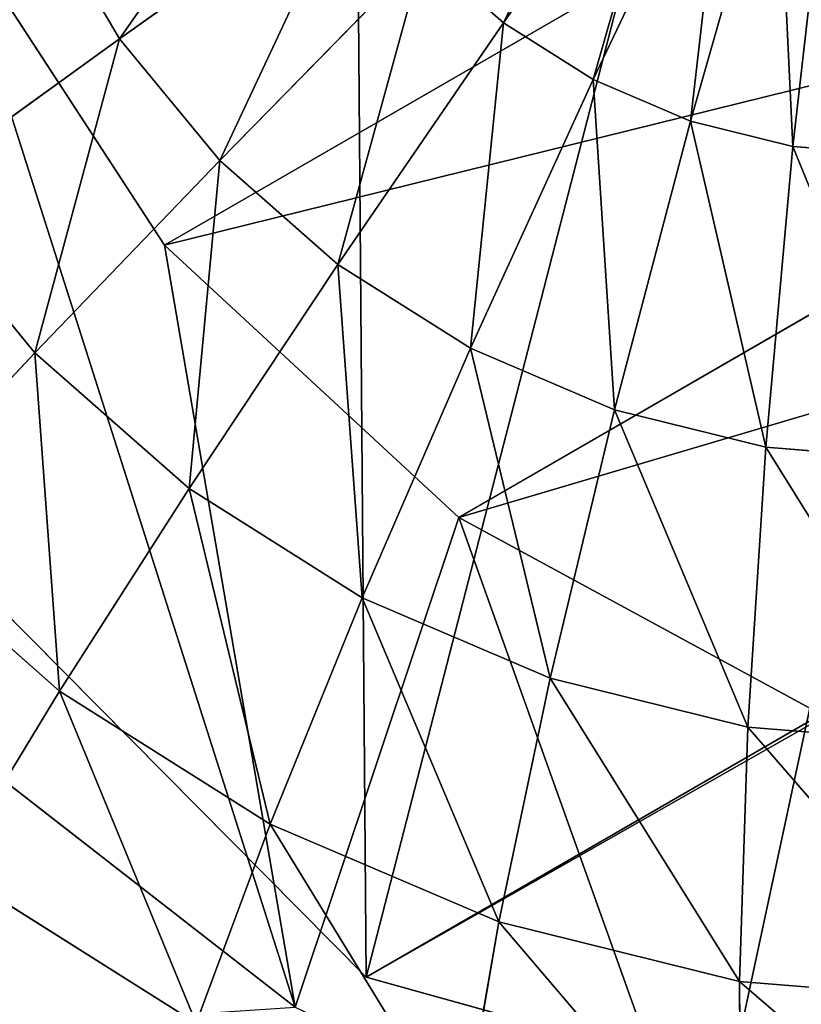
# Model space of a CAD drawing. Extents: x 80 to 596, y 77 to 1633.
# Tile 8 of 256: x 82.24 to 84.1, y 180.87 to 183.21. Entities that reach past the tile are written whole.
import ezdxf

# ---------------------------------------------------------------- set-up
doc = ezdxf.new("R2010")
doc.units = 0
doc.header["$LTSCALE"] = 25.4
doc.layers.get('0').update_dxf_attribs({"color": 13, "linetype": 'CONTINUOUS'})

# ---------------------------------------------------------------- blocks, each defined once
blk = doc.blocks.new('CADILLAC-III-8190-7988-799')
at = {"color": 250}
for p, q in [((-15.2311, 319.2719, 1447.3213), (-254.837, 180.9353, 23.9618)), ((-15.2311, 319.2719, 1447.3213), (-254.837, 180.9353, 23.9618)), ((-256.6019, 182.7165, 24.0858), (-254.837, 180.9353, 23.9618)), ((-256.6019, 182.7165, 24.0858), (-254.837, 180.9353, 23.9618)), ((-254.837, 180.9353, 23.9618), (-252.4402, 180.2693, 23.623)), ((-254.837, 180.9353, 23.9618), (-252.4402, 180.2693, 23.623))]:
    blk.add_line(p, q, dxfattribs=at)
at = {"color": 18}
for p, q in [((-252.8369, 184.1023, 38.598), (-255.3156, 182.6713, 23.8736)), ((-252.8369, 184.1023, 38.598), (-255.3156, 182.6713, 23.8736)), ((-254.5116, 183.1987, 16.7693), (-254.0862, 183.8034, 16.4792)), ((-254.5116, 183.1987, 16.7693), (-254.0862, 183.8034, 16.4792)), ((-253.9788, 183.7356, 16.4677), (-254.2987, 183.0642, 16.7465)), ((-253.9788, 183.7356, 16.4677), (-254.2987, 183.0642, 16.7465)), ((-253.8623, 183.6858, 16.4529), (-254.0677, 182.9656, 16.7172)), ((-253.8623, 183.6858, 16.4529), (-254.0677, 182.9656, 16.7172)), ((-253.7397, 183.6555, 16.4352), (-253.8246, 182.9054, 16.6821)), ((-253.7397, 183.6555, 16.4352), (-253.8246, 182.9054, 16.6821)), ((-255.4218, 183.1603, 17.1893), (-254.8617, 183.5605, 16.793)), ((-255.4218, 183.1603, 17.1893), (-254.8617, 183.5605, 16.793)), ((-255.8355, 183.4693, 23.8836), (-255.3156, 182.6713, 23.8736)), ((-255.8355, 183.4693, 23.8836), (-255.3156, 182.6713, 23.8736)), ((-255.4218, 183.1603, 17.1893), (-255.6112, 183.4824, 17.1899)), ((-255.4218, 183.1603, 17.1893), (-255.6112, 183.4824, 17.1899)), ((-252.1387, 183.4567, 38.5432), (-254.6173, 182.0257, 23.8188)), ((-252.1387, 183.4567, 38.5432), (-254.6173, 182.0257, 23.8188)), ((-255.1841, 182.8722, 17.1773), (-254.7009, 183.3656, 16.7849)), ((-255.1841, 182.8722, 17.1773), (-254.7009, 183.3656, 16.7849)), ((-254.5116, 183.1987, 16.7693), (-254.7009, 183.3656, 16.7849)), ((-254.5116, 183.1987, 16.7693), (-254.7009, 183.3656, 16.7849)), ((-254.5116, 183.1987, 16.7693), (-254.9042, 182.6255, 17.1542)), ((-254.5116, 183.1987, 16.7693), (-254.9042, 182.6255, 17.1542)), ((-254.5116, 183.1987, 16.7693), (-254.2987, 183.0642, 16.7465)), ((-254.5116, 183.1987, 16.7693), (-254.2987, 183.0642, 16.7465)), ((-255.9331, 182.7924, 17.673), (-255.4218, 183.1603, 17.1893)), ((-255.9331, 182.7924, 17.673), (-255.4218, 183.1603, 17.1893)), ((-255.1841, 182.8722, 17.1773), (-255.4218, 183.1603, 17.1893)), ((-255.1841, 182.8722, 17.1773), (-255.4218, 183.1603, 17.1893)), ((-254.2987, 183.0642, 16.7465), (-254.5896, 182.4268, 17.1205)), ((-254.2987, 183.0642, 16.7465), (-254.5896, 182.4268, 17.1205)), ((-254.2987, 183.0642, 16.7465), (-254.0677, 182.9656, 16.7172)), ((-254.2987, 183.0642, 16.7465), (-254.0677, 182.9656, 16.7172)), ((-254.0677, 182.9656, 16.7172), (-254.2482, 182.281, 17.0772)), ((-254.0677, 182.9656, 16.7172), (-254.2482, 182.281, 17.0772)), ((-254.0677, 182.9656, 16.7172), (-253.8246, 182.9054, 16.6821)), ((-254.0677, 182.9656, 16.7172), (-253.8246, 182.9054, 16.6821)), ((-253.8246, 182.9054, 16.6821), (-253.8889, 182.192, 17.0254)), ((-253.8246, 182.9054, 16.6821), (-253.8889, 182.192, 17.0254)), ((-253.5758, 182.8852, 16.6422), (-253.8246, 182.9054, 16.6821)), ((-253.5758, 182.8852, 16.6422), (-253.8246, 182.9054, 16.6821)), ((-255.1841, 182.8722, 17.1773), (-255.6227, 182.4161, 17.6573)), ((-255.1841, 182.8722, 17.1773), (-255.6227, 182.4161, 17.6573)), ((-255.1841, 182.8722, 17.1773), (-254.9042, 182.6255, 17.1542)), ((-255.1841, 182.8722, 17.1773), (-254.9042, 182.6255, 17.1542)), ((-255.9331, 182.7924, 17.673), (-255.6227, 182.4161, 17.6573)), ((-255.9331, 182.7924, 17.673), (-255.6227, 182.4161, 17.6573)), ((-255.3156, 182.6713, 23.8736), (-254.6173, 182.0257, 23.8188)), ((-255.3156, 182.6713, 23.8736), (-254.6173, 182.0257, 23.8188)), ((-254.9042, 182.6255, 17.1542), (-255.2573, 182.094, 17.6271)), ((-254.9042, 182.6255, 17.1542), (-255.2573, 182.094, 17.6271)), ((-254.9042, 182.6255, 17.1542), (-254.5896, 182.4268, 17.1205)), ((-254.9042, 182.6255, 17.1542), (-254.5896, 182.4268, 17.1205)), ((-255.6227, 182.4161, 17.6573), (-256.0092, 182.0053, 18.2165)), ((-255.6227, 182.4161, 17.6573), (-256.0092, 182.0053, 18.2165)), ((-255.6227, 182.4161, 17.6573), (-255.2573, 182.094, 17.6271)), ((-255.6227, 182.4161, 17.6573), (-255.2573, 182.094, 17.6271)), ((-254.5896, 182.4268, 17.1205), (-254.8463, 181.8344, 17.5831)), ((-254.5896, 182.4268, 17.1205), (-254.8463, 181.8344, 17.5831)), ((-254.5896, 182.4268, 17.1205), (-254.2482, 182.281, 17.0772)), ((-254.5896, 182.4268, 17.1205), (-254.2482, 182.281, 17.0772)), ((-254.2482, 182.281, 17.0772), (-254.4005, 181.6441, 17.5266)), ((-254.2482, 182.281, 17.0772), (-254.4005, 181.6441, 17.5266)), ((-254.2482, 182.281, 17.0772), (-253.8889, 182.192, 17.0254)), ((-254.2482, 182.281, 17.0772), (-253.8889, 182.192, 17.0254)), ((-253.8889, 182.192, 17.0254), (-253.9314, 181.5279, 17.4589)), ((-253.8889, 182.192, 17.0254), (-253.9314, 181.5279, 17.4589)), ((-253.5211, 182.1622, 16.9664), (-253.8889, 182.192, 17.0254)), ((-253.5211, 182.1622, 16.9664), (-253.8889, 182.192, 17.0254)), ((-255.2573, 182.094, 17.6271), (-255.5646, 181.6134, 18.1798)), ((-255.2573, 182.094, 17.6271), (-255.5646, 181.6134, 18.1798)), ((-255.2573, 182.094, 17.6271), (-254.8463, 181.8344, 17.5831)), ((-255.2573, 182.094, 17.6271), (-254.8463, 181.8344, 17.5831)), ((-254.6173, 182.0257, 23.8188), (-253.7848, 181.573, 23.7227)), ((-254.6173, 182.0257, 23.8188), (-253.7848, 181.573, 23.7227)), ((-256.0092, 182.0053, 18.2165), (-255.5646, 181.6134, 18.1798)), ((-256.0092, 182.0053, 18.2165), (-255.5646, 181.6134, 18.1798)), ((-254.8463, 181.8344, 17.5831), (-255.0645, 181.2976, 18.1263)), ((-254.8463, 181.8344, 17.5831), (-255.0645, 181.2976, 18.1263)), ((-254.8463, 181.8344, 17.5831), (-254.4005, 181.6441, 17.5266)), ((-254.8463, 181.8344, 17.5831), (-254.4005, 181.6441, 17.5266)), ((-254.4005, 181.6441, 17.5266), (-254.5221, 181.066, 18.0575)), ((-254.4005, 181.6441, 17.5266), (-254.5221, 181.066, 18.0575)), ((-254.4005, 181.6441, 17.5266), (-253.9314, 181.5279, 17.4589)), ((-254.4005, 181.6441, 17.5266), (-253.9314, 181.5279, 17.4589)), ((-255.5646, 181.6134, 18.1798), (-255.8206, 181.1922, 18.8026)), ((-255.5646, 181.6134, 18.1798), (-255.8206, 181.1922, 18.8026)), ((-255.5646, 181.6134, 18.1798), (-255.0645, 181.2976, 18.1263)), ((-255.5646, 181.6134, 18.1798), (-255.0645, 181.2976, 18.1263)), ((-253.9314, 181.5279, 17.4589), (-253.9513, 180.9247, 17.9752)), ((-253.9314, 181.5279, 17.4589), (-253.9513, 180.9247, 17.9752)), ((-253.451, 181.4889, 17.3818), (-253.9314, 181.5279, 17.4589)), ((-253.451, 181.4889, 17.3818), (-253.9314, 181.5279, 17.4589)), ((-255.8567, 181.526, 24.076), (-255.0054, 180.8642, 23.997)), ((-255.8567, 181.526, 24.076), (-255.0054, 180.8642, 23.997)), ((-255.0645, 181.2976, 18.1263), (-255.2403, 180.8257, 18.7405)), ((-255.0645, 181.2976, 18.1263), (-255.2403, 180.8257, 18.7405)), ((-255.0645, 181.2976, 18.1263), (-254.5221, 181.066, 18.0575)), ((-255.0645, 181.2976, 18.1263), (-254.5221, 181.066, 18.0575)), ((-255.8206, 181.1922, 18.8026), (-255.2403, 180.8257, 18.7405)), ((-255.8206, 181.1922, 18.8026), (-255.2403, 180.8257, 18.7405)), ((-254.5221, 181.066, 18.0575), (-254.6108, 180.5569, 18.6606)), ((-254.5221, 181.066, 18.0575), (-254.6108, 180.5569, 18.6606)), ((-254.5221, 181.066, 18.0575), (-253.9513, 180.9247, 17.9752)), ((-254.5221, 181.066, 18.0575), (-253.9513, 180.9247, 17.9752)), ((-253.9513, 180.9247, 17.9752), (-253.9483, 180.3928, 18.5651)), ((-253.3668, 180.8772, 17.8814), (-253.9513, 180.9247, 17.9752)), ((-253.3668, 180.8772, 17.8814), (-253.9513, 180.9247, 17.9752)), ((-253.9513, 180.9247, 17.9752), (-253.9483, 180.3928, 18.5651))]:
    blk.add_line(p, q, dxfattribs=at)
at = {"color": 250}
mesh = blk.add_polyface(dxfattribs=at)
corners = [(-16.996, 321.0531, 1447.4452), (-257.262, 185.1356, 23.9618), (-256.6019, 182.7165, 24.0858), (-17.6561, 323.4721, 1447.3213)]
mesh.append_faces([[corners[k] for k in face] for face in [(0, 1, 2), (1, 0, 3)]], dxfattribs={"vtx0": -1, "color": 250})
mesh = blk.add_polyface(dxfattribs=at)
corners = [(-15.2311, 319.2719, 1447.3213), (-256.6019, 182.7165, 24.0858), (-254.837, 180.9353, 23.9618), (-16.996, 321.0531, 1447.4452)]
mesh.append_faces([[corners[k] for k in face] for face in [(0, 1, 2), (1, 0, 3)]], dxfattribs={"vtx0": -1, "color": 250})
mesh = blk.add_polyface(dxfattribs=at)
corners = [(-12.8344, 318.6058, 1446.9825), (-254.837, 180.9353, 23.9618), (-252.4402, 180.2693, 23.623), (-15.2311, 319.2719, 1447.3213)]
mesh.append_faces([[corners[k] for k in face] for face in [(0, 1, 2), (1, 0, 3)]], dxfattribs={"vtx0": -1, "color": 250})
at = {"color": 18}
mesh = blk.add_polyface(dxfattribs=at)
corners = [(-257.3421, 184.3524, 24.0514), (-257.2352, 186.4875, 23.8259), (-257.4038, 185.4277, 23.9573), (-257.053, 183.3119, 24.1038), (-256.8443, 187.4824, 23.6634), (-256.55, 182.3548, 24.1122), (-256.2491, 188.3657, 23.4773), (-256.2233, 185.3156, 23.7694), (-256.1446, 184.3696, 23.8481), (-255.8567, 181.526, 24.076), (-255.8355, 183.4693, 23.8836), (-255.0054, 180.8642, 23.997), (-255.3156, 182.6713, 23.8736), (-254.6173, 182.0257, 23.8188), (-254.0359, 180.4003, 23.8789), (-253.7848, 181.573, 23.7227), (-252.9937, 180.156, 23.7272), (-252.8701, 181.3418, 23.5912), (-251.9274, 180.1427, 23.549), (-251.9309, 181.3466, 23.4326), (-251.0261, 181.587, 23.2569), (-250.8868, 180.3611, 23.3526), (-250.2126, 182.0479, 23.0752), (-249.9207, 180.8009, 23.1472), (-249.5414, 182.7005, 22.8988), (-249.0742, 181.4417, 22.9425), (-249.0549, 183.5036, 22.7388), (-248.387, 182.2533, 22.7479), (-248.7835, 184.4068, 22.6053), (-248.7442, 185.3534, 22.5067), (-248.7324, 188.2722, 22.2211), (-248.1307, 187.374, 22.2071), (-247.891, 183.1979, 22.5726), (-247.7323, 186.3693, 22.2376), (-247.6096, 184.2313, 22.4248), (-247.5558, 185.3052, 22.3114), (-256.0668, 186.2479, 23.6525), (-255.4777, 189.0961, 23.2765), (-255.6848, 187.1078, 23.5046), (-255.1013, 187.8414, 23.3351), (-254.5661, 189.6396, 23.0702), (-254.3531, 188.4026, 23.1546), (-253.5569, 189.9706, 22.8681), (-253.4871, 188.7561, 22.9744), (-252.4973, 190.0738, 22.6797), (-252.5578, 188.8796, 22.806), (-251.6235, 188.7655, 22.6598), (-251.4368, 189.9443, 22.5138), (-250.7429, 188.4209, 22.5451), (-250.425, 189.5881, 22.3781), (-249.9714, 187.8674, 22.469), (-249.5092, 189.0219, 22.279), (-249.3575, 187.1398, 22.4363), (-248.9397, 186.2839, 22.4492)]
mesh.append_faces([[corners[k] for k in face] for face in [(0, 1, 2), (33, 34, 35)]], dxfattribs={"vtx0": -1, "color": 18})
mesh.append_faces([[corners[k] for k in face] for face in [(1, 3, 4), (4, 5, 6), (7, 5, 8), (8, 9, 10), (10, 11, 12), (12, 11, 13), (13, 14, 15), (15, 16, 17), (17, 18, 19), (19, 18, 20), (20, 21, 22), (22, 23, 24), (24, 25, 26), (26, 27, 28), (28, 27, 29), (30, 27, 31), (31, 32, 33), (6, 36, 37), (36, 6, 7), (37, 39, 40), (40, 41, 42), (42, 43, 44), (44, 46, 47), (47, 48, 49), (49, 50, 51), (51, 52, 30)]], dxfattribs={"vtx0": -1, "vtx1": -1, "color": 18})
mesh.append_faces([[corners[k] for k in face] for face in [(6, 5, 7), (29, 27, 30)]], dxfattribs={"vtx0": -1, "vtx1": -1, "vtx2": -1, "color": 18})
mesh.append_faces([[corners[k] for k in face] for face in [(1, 0, 3), (4, 3, 5), (8, 5, 9), (10, 9, 11), (13, 11, 14), (15, 14, 16), (17, 16, 18), (20, 18, 21), (22, 21, 23), (24, 23, 25), (26, 25, 27), (31, 27, 32), (33, 32, 34), (37, 36, 38), (37, 38, 39), (40, 39, 41), (42, 41, 43), (44, 43, 45), (44, 45, 46), (47, 46, 48), (49, 48, 50), (51, 50, 52), (30, 52, 53), (30, 53, 29)]], dxfattribs={"vtx0": -1, "vtx2": -1, "color": 18})
at = {"color": 250}
mesh = blk.add_polyface(dxfattribs=at)
corners = [(-256.6405, 187.5443, 23.623), (-256.6019, 182.7165, 24.0858), (-257.262, 185.1356, 23.9618), (-254.9038, 189.2972, 23.1603), (-254.837, 180.9353, 23.9618), (-252.5174, 189.9247, 22.6976), (-252.4402, 180.2693, 23.623), (-250.1207, 189.2586, 22.3589), (-250.0538, 180.8968, 23.1603), (-248.3558, 187.4774, 22.2349), (-248.3172, 182.6497, 22.6976), (-247.6957, 185.0584, 22.3589)]
mesh.append_faces([[corners[k] for k in face] for face in [(0, 1, 2), (10, 9, 11)]], dxfattribs={"vtx0": -1, "color": 250})
mesh.append_faces([[corners[k] for k in face] for face in [(1, 3, 4), (4, 5, 6), (6, 7, 8), (8, 9, 10)]], dxfattribs={"vtx0": -1, "vtx1": -1, "color": 250})
mesh.append_faces([[corners[k] for k in face] for face in [(1, 0, 3), (4, 3, 5), (6, 5, 7), (8, 7, 9)]], dxfattribs={"vtx0": -1, "vtx2": -1, "color": 250})
at = {"color": 18}
mesh = blk.add_polyface(dxfattribs=at)
corners = [(-252.8369, 184.1023, 38.598), (-255.8355, 183.4693, 23.8836), (-255.3156, 182.6713, 23.8736), (-253.3569, 184.9004, 38.608)]
mesh.append_faces([[corners[k] for k in face] for face in [(0, 1, 2), (1, 0, 3)]], dxfattribs={"vtx0": -1, "color": 18})
mesh = blk.add_polyface(dxfattribs=at)
corners = [(-252.1387, 183.4567, 38.5432), (-255.3156, 182.6713, 23.8736), (-254.6173, 182.0257, 23.8188), (-252.8369, 184.1023, 38.598)]
mesh.append_faces([[corners[k] for k in face] for face in [(0, 1, 2), (1, 0, 3)]], dxfattribs={"vtx0": -1, "color": 18})
mesh = blk.add_polyface(dxfattribs=at)
corners = [(-254.1817, 183.8876, 16.4871), (-254.5116, 183.1987, 16.7693), (-254.7009, 183.3656, 16.7849), (-254.0862, 183.8034, 16.4792)]
mesh.append_faces([[corners[k] for k in face] for face in [(0, 1, 2), (1, 0, 3)]], dxfattribs={"vtx0": -1, "color": 18})
mesh = blk.add_polyface(dxfattribs=at)
corners = [(-254.0862, 183.8034, 16.4792), (-254.2987, 183.0642, 16.7465), (-254.5116, 183.1987, 16.7693), (-253.9788, 183.7356, 16.4677)]
mesh.append_faces([[corners[k] for k in face] for face in [(0, 1, 2), (1, 0, 3)]], dxfattribs={"vtx0": -1, "color": 18})
mesh = blk.add_polyface(dxfattribs=at)
corners = [(-254.9899, 183.7784, 16.7934), (-255.4218, 183.1603, 17.1893), (-255.6112, 183.4824, 17.1899), (-254.8617, 183.5605, 16.793)]
mesh.append_faces([[corners[k] for k in face] for face in [(0, 1, 2), (1, 0, 3)]], dxfattribs={"vtx0": -1, "color": 18})
mesh = blk.add_polyface(dxfattribs=at)
corners = [(-253.9788, 183.7356, 16.4677), (-254.0677, 182.9656, 16.7172), (-254.2987, 183.0642, 16.7465), (-253.8623, 183.6858, 16.4529)]
mesh.append_faces([[corners[k] for k in face] for face in [(0, 1, 2), (1, 0, 3)]], dxfattribs={"vtx0": -1, "color": 18})
mesh = blk.add_polyface(dxfattribs=at)
corners = [(-253.8623, 183.6858, 16.4529), (-253.8246, 182.9054, 16.6821), (-254.0677, 182.9656, 16.7172), (-253.7397, 183.6555, 16.4352)]
mesh.append_faces([[corners[k] for k in face] for face in [(0, 1, 2), (1, 0, 3)]], dxfattribs={"vtx0": -1, "color": 18})
mesh = blk.add_polyface(dxfattribs=at)
corners = [(-253.7397, 183.6555, 16.4352), (-253.5758, 182.8852, 16.6422), (-253.8246, 182.9054, 16.6821), (-253.6142, 183.6453, 16.4151)]
mesh.append_faces([[corners[k] for k in face] for face in [(0, 1, 2), (1, 0, 3)]], dxfattribs={"vtx0": -1, "color": 18})
mesh = blk.add_polyface(dxfattribs=at)
corners = [(-254.8617, 183.5605, 16.793), (-255.1841, 182.8722, 17.1773), (-255.4218, 183.1603, 17.1893), (-254.7009, 183.3656, 16.7849)]
mesh.append_faces([[corners[k] for k in face] for face in [(0, 1, 2), (1, 0, 3)]], dxfattribs={"vtx0": -1, "color": 18})
mesh = blk.add_polyface(dxfattribs=at)
corners = [(-255.6112, 183.4824, 17.1899), (-255.9331, 182.7924, 17.673), (-256.1805, 183.2131, 17.6738), (-255.4218, 183.1603, 17.1893)]
mesh.append_faces([[corners[k] for k in face] for face in [(0, 1, 2), (1, 0, 3)]], dxfattribs={"vtx0": -1, "color": 18})
mesh = blk.add_polyface(dxfattribs=at)
corners = [(-251.3061, 183.0041, 38.4471), (-254.6173, 182.0257, 23.8188), (-253.7848, 181.573, 23.7227), (-252.1387, 183.4567, 38.5432)]
mesh.append_faces([[corners[k] for k in face] for face in [(0, 1, 2), (1, 0, 3)]], dxfattribs={"vtx0": -1, "color": 18})
mesh = blk.add_polyface(dxfattribs=at)
corners = [(-254.7009, 183.3656, 16.7849), (-254.9042, 182.6255, 17.1542), (-255.1841, 182.8722, 17.1773), (-254.5116, 183.1987, 16.7693)]
mesh.append_faces([[corners[k] for k in face] for face in [(0, 1, 2), (1, 0, 3)]], dxfattribs={"vtx0": -1, "color": 18})
mesh = blk.add_polyface(dxfattribs=at)
corners = [(-254.5116, 183.1987, 16.7693), (-254.5896, 182.4268, 17.1205), (-254.9042, 182.6255, 17.1542), (-254.2987, 183.0642, 16.7465)]
mesh.append_faces([[corners[k] for k in face] for face in [(0, 1, 2), (1, 0, 3)]], dxfattribs={"vtx0": -1, "color": 18})
mesh = blk.add_polyface(dxfattribs=at)
corners = [(-255.4218, 183.1603, 17.1893), (-255.6227, 182.4161, 17.6573), (-255.9331, 182.7924, 17.673), (-255.1841, 182.8722, 17.1773)]
mesh.append_faces([[corners[k] for k in face] for face in [(0, 1, 2), (1, 0, 3)]], dxfattribs={"vtx0": -1, "color": 18})
mesh = blk.add_polyface(dxfattribs=at)
corners = [(-254.2987, 183.0642, 16.7465), (-254.2482, 182.281, 17.0772), (-254.5896, 182.4268, 17.1205), (-254.0677, 182.9656, 16.7172)]
mesh.append_faces([[corners[k] for k in face] for face in [(0, 1, 2), (1, 0, 3)]], dxfattribs={"vtx0": -1, "color": 18})
mesh = blk.add_polyface(dxfattribs=at)
corners = [(-254.0677, 182.9656, 16.7172), (-253.8889, 182.192, 17.0254), (-254.2482, 182.281, 17.0772), (-253.8246, 182.9054, 16.6821)]
mesh.append_faces([[corners[k] for k in face] for face in [(0, 1, 2), (1, 0, 3)]], dxfattribs={"vtx0": -1, "color": 18})
mesh = blk.add_polyface(dxfattribs=at)
corners = [(-253.8246, 182.9054, 16.6821), (-253.5211, 182.1622, 16.9664), (-253.8889, 182.192, 17.0254), (-253.5758, 182.8852, 16.6422)]
mesh.append_faces([[corners[k] for k in face] for face in [(0, 1, 2), (1, 0, 3)]], dxfattribs={"vtx0": -1, "color": 18})
mesh = blk.add_polyface(dxfattribs=at)
corners = [(-255.1841, 182.8722, 17.1773), (-255.2573, 182.094, 17.6271), (-255.6227, 182.4161, 17.6573), (-254.9042, 182.6255, 17.1542)]
mesh.append_faces([[corners[k] for k in face] for face in [(0, 1, 2), (1, 0, 3)]], dxfattribs={"vtx0": -1, "color": 18})
mesh = blk.add_polyface(dxfattribs=at)
corners = [(-255.9331, 182.7924, 17.673), (-256.0092, 182.0053, 18.2165), (-256.3869, 182.4632, 18.2356), (-255.6227, 182.4161, 17.6573)]
mesh.append_faces([[corners[k] for k in face] for face in [(0, 1, 2), (1, 0, 3)]], dxfattribs={"vtx0": -1, "color": 18})
mesh = blk.add_polyface(dxfattribs=at)
corners = [(-254.9042, 182.6255, 17.1542), (-254.8463, 181.8344, 17.5831), (-255.2573, 182.094, 17.6271), (-254.5896, 182.4268, 17.1205)]
mesh.append_faces([[corners[k] for k in face] for face in [(0, 1, 2), (1, 0, 3)]], dxfattribs={"vtx0": -1, "color": 18})
mesh = blk.add_polyface(dxfattribs=at)
corners = [(-255.6227, 182.4161, 17.6573), (-255.5646, 181.6134, 18.1798), (-256.0092, 182.0053, 18.2165), (-255.2573, 182.094, 17.6271)]
mesh.append_faces([[corners[k] for k in face] for face in [(0, 1, 2), (1, 0, 3)]], dxfattribs={"vtx0": -1, "color": 18})
mesh = blk.add_polyface(dxfattribs=at)
corners = [(-254.5896, 182.4268, 17.1205), (-254.4005, 181.6441, 17.5266), (-254.8463, 181.8344, 17.5831), (-254.2482, 182.281, 17.0772)]
mesh.append_faces([[corners[k] for k in face] for face in [(0, 1, 2), (1, 0, 3)]], dxfattribs={"vtx0": -1, "color": 18})
mesh = blk.add_polyface(dxfattribs=at)
corners = [(-254.2482, 182.281, 17.0772), (-253.9314, 181.5279, 17.4589), (-254.4005, 181.6441, 17.5266), (-253.8889, 182.192, 17.0254)]
mesh.append_faces([[corners[k] for k in face] for face in [(0, 1, 2), (1, 0, 3)]], dxfattribs={"vtx0": -1, "color": 18})
mesh = blk.add_polyface(dxfattribs=at)
corners = [(-253.8889, 182.192, 17.0254), (-253.451, 181.4889, 17.3818), (-253.9314, 181.5279, 17.4589), (-253.5211, 182.1622, 16.9664)]
mesh.append_faces([[corners[k] for k in face] for face in [(0, 1, 2), (1, 0, 3)]], dxfattribs={"vtx0": -1, "color": 18})
mesh = blk.add_polyface(dxfattribs=at)
corners = [(-255.2573, 182.094, 17.6271), (-255.0645, 181.2976, 18.1263), (-255.5646, 181.6134, 18.1798), (-254.8463, 181.8344, 17.5831)]
mesh.append_faces([[corners[k] for k in face] for face in [(0, 1, 2), (1, 0, 3)]], dxfattribs={"vtx0": -1, "color": 18})
mesh = blk.add_polyface(dxfattribs=at)
corners = [(-256.0092, 182.0053, 18.2165), (-255.8206, 181.1922, 18.8026), (-256.3367, 181.6471, 18.8452), (-255.5646, 181.6134, 18.1798)]
mesh.append_faces([[corners[k] for k in face] for face in [(0, 1, 2), (1, 0, 3)]], dxfattribs={"vtx0": -1, "color": 18})
mesh = blk.add_polyface(dxfattribs=at)
corners = [(-254.8463, 181.8344, 17.5831), (-254.5221, 181.066, 18.0575), (-255.0645, 181.2976, 18.1263), (-254.4005, 181.6441, 17.5266)]
mesh.append_faces([[corners[k] for k in face] for face in [(0, 1, 2), (1, 0, 3)]], dxfattribs={"vtx0": -1, "color": 18})
mesh = blk.add_polyface(dxfattribs=at)
corners = [(-254.4005, 181.6441, 17.5266), (-253.9513, 180.9247, 17.9752), (-254.5221, 181.066, 18.0575), (-253.9314, 181.5279, 17.4589)]
mesh.append_faces([[corners[k] for k in face] for face in [(0, 1, 2), (1, 0, 3)]], dxfattribs={"vtx0": -1, "color": 18})
mesh = blk.add_polyface(dxfattribs=at)
corners = [(-255.2403, 180.8257, 18.7405), (-255.5646, 181.6134, 18.1798), (-255.0645, 181.2976, 18.1263), (-255.8206, 181.1922, 18.8026)]
mesh.append_faces([[corners[k] for k in face] for face in [(0, 1, 2), (1, 0, 3)]], dxfattribs={"vtx0": -1, "color": 18})
mesh = blk.add_polyface(dxfattribs=at)
corners = [(-253.9314, 181.5279, 17.4589), (-253.3668, 180.8772, 17.8814), (-253.9513, 180.9247, 17.9752), (-253.451, 181.4889, 17.3818)]
mesh.append_faces([[corners[k] for k in face] for face in [(0, 1, 2), (1, 0, 3)]], dxfattribs={"vtx0": -1, "color": 18})
mesh = blk.add_polyface(dxfattribs=at)
corners = [(-255.8567, 181.526, 24.076), (-256.1094, 180.7905, 20.1152), (-255.0054, 180.8642, 23.997)]
mesh.append_faces([[corners[k] for k in face] for face in [(0, 1, 2)]], dxfattribs={"color": 18})
mesh = blk.add_polyface(dxfattribs=at)
corners = [(-254.6108, 180.5569, 18.6606), (-255.0645, 181.2976, 18.1263), (-254.5221, 181.066, 18.0575), (-255.2403, 180.8257, 18.7405)]
mesh.append_faces([[corners[k] for k in face] for face in [(0, 1, 2), (1, 0, 3)]], dxfattribs={"vtx0": -1, "color": 18})
mesh = blk.add_polyface(dxfattribs=at)
corners = [(-255.6644, 180.5947, 19.4481), (-255.8206, 181.1922, 18.8026), (-255.2403, 180.8257, 18.7405)]
mesh.append_faces([[corners[k] for k in face] for face in [(0, 1, 2)]], dxfattribs={"color": 18})
mesh = blk.add_polyface(dxfattribs=at)
corners = [(-253.9483, 180.3928, 18.5651), (-254.5221, 181.066, 18.0575), (-253.9513, 180.9247, 17.9752), (-254.6108, 180.5569, 18.6606)]
mesh.append_faces([[corners[k] for k in face] for face in [(0, 1, 2), (1, 0, 3)]], dxfattribs={"vtx0": -1, "color": 18})
mesh = blk.add_polyface(dxfattribs=at)
corners = [(-253.2699, 180.3377, 18.4562), (-253.9513, 180.9247, 17.9752), (-253.3668, 180.8772, 17.8814), (-253.9483, 180.3928, 18.5651)]
mesh.append_faces([[corners[k] for k in face] for face in [(0, 1, 2), (1, 0, 3)]], dxfattribs={"vtx0": -1, "color": 18})
blk = doc.blocks.new('GRUPUJ_1')
at = {"color": 0}
blk.add_blockref('CADILLAC-III-8190-7988-799', (258.0665, -77.4909, -7.1114), dxfattribs=at)

msp = doc.modelspace()

# ---------------------------------------------------------------- block references
at = {"color": 0}
msp.add_blockref('GRUPUJ_1', (79.8335, 77.4909, -7.9886), dxfattribs=at)

doc.saveas('drawing.dxf')
